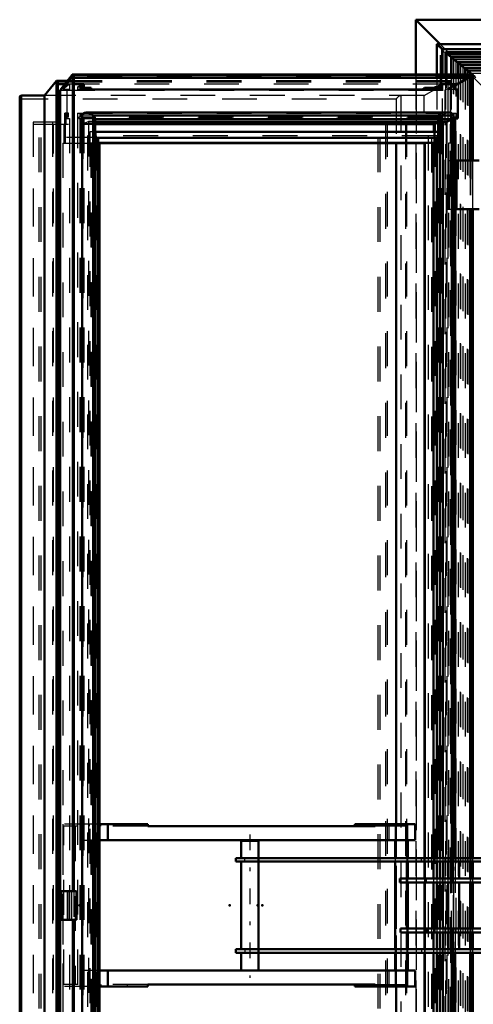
# Model space of a CAD drawing. Header units: millimetres. Extents: x 0 to 428, y 0 to 298.
# Tile 16 of 45: x 100 to 113, y 187 to 215. Entities that reach past the tile are written whole.
import ezdxf

# ---------------------------------------------------------------- set-up
doc = ezdxf.new("R2010")
doc.units = ezdxf.units.MM
doc.linetypes.add('Center', pattern=[1.5, 0.45, -0.5, 0.05, -0.5])
doc.linetypes.add('Dashed', pattern=[2, 1, -1])
for name, color, linetype, lineweight in [('am_0', 7, 'Continuous', 50), ('am_12', 3, 'Continuous', 25), ('am_3', 6, 'Dashed', 25), ('am_6', 2, 'Continuous', 35), ('am_7', 7, 'Center', 25), ('am_9', 7, 'Continuous', 50)]:
    doc.layers.add(name, color=color, linetype=linetype, lineweight=lineweight)

# ---------------------------------------------------------------- blocks, each defined once
blk = doc.blocks.new('52_FGS3001202402511U_0_in_FDFneo120240C2325N1N4N_300Op0__1203')
at = {"layer": 'am_0'}
for p, q in [((103.729, 192.066), (102.343, 192.066)), ((102.585, 191.606), (102.585, 192.066)), ((103.729, 192.006), (103.729, 192.066)), ((103.729, 192.006), (110.265, 192.006)), ((111.409, 192.066), (109.679, 192.066)), ((109.679, 192.006), (109.679, 192.066)), ((110.265, 192.066), (110.265, 192.006)), ((111.409, 191.606), (111.409, 192.066)), ((102.343, 191.606), (111.409, 191.606)), ((110.84, 191.606), (110.84, 191.096)), ((111.172, 191.606), (111.172, 191.096)), ((111.201, 191.096), (111.201, 191.606)), ((110.84, 190.996), (110.84, 188.476)), ((111.172, 190.996), (111.172, 190.511)), ((111.201, 190.511), (111.201, 190.996)), ((111.172, 190.396), (111.172, 189.076)), ((111.201, 189.076), (111.201, 190.396)), ((111.172, 188.961), (111.172, 188.476)), ((111.201, 188.476), (111.201, 188.961)), ((110.84, 188.376), (110.84, 187.866)), ((111.172, 188.376), (111.172, 187.866)), ((111.201, 187.866), (111.201, 188.376)), ((102.343, 187.866), (111.409, 187.866)), ((102.585, 187.866), (102.585, 187.406)), ((111.409, 187.406), (111.409, 187.866)), ((103.729, 187.406), (102.343, 187.406)), ((103.729, 187.466), (103.729, 187.406)), ((103.729, 187.466), (110.265, 187.466)), ((109.679, 187.406), (109.679, 187.466)), ((111.409, 187.406), (109.679, 187.406)), ((110.265, 187.466), (110.265, 187.406))]:
    blk.add_line(p, q, dxfattribs=at)
at = {"layer": 'am_3'}
for p, q in [((101.289, 192.066), (101.289, 187.406)), ((102.343, 192.066), (101.289, 192.066)), ((101.318, 187.466), (101.318, 192.006)), ((103.729, 192.006), (101.318, 192.006)), ((101.621, 187.406), (101.621, 192.066)), ((101.65, 192.006), (101.65, 187.466)), ((101.833, 192.006), (101.833, 191.606)), ((101.873, 192.006), (101.873, 192.066)), ((102.055, 192.006), (102.055, 192.066)), ((102.227, 192.006), (102.227, 192.066)), ((102.387, 192.006), (102.387, 192.066)), ((103.143, 192.006), (103.143, 192.066)), ((110.103, 192.066), (110.103, 192.006)), ((111.172, 192.006), (110.265, 192.006)), ((110.435, 192.006), (110.435, 192.066)), ((110.657, 192.006), (110.657, 191.606)), ((110.84, 192.006), (110.84, 191.606)), ((110.869, 187.406), (110.869, 192.066)), ((110.949, 192.006), (110.949, 192.066)), ((111.05, 192.006), (111.05, 192.066)), ((111.172, 192.006), (111.172, 191.606)), ((111.201, 191.606), (111.201, 192.066)), ((101.833, 191.606), (102.343, 191.606)), ((110.84, 191.096), (110.84, 190.996)), ((111.172, 191.096), (111.172, 190.996)), ((111.201, 190.996), (111.201, 191.096)), ((111.172, 190.511), (111.172, 190.396)), ((111.201, 190.396), (111.201, 190.511)), ((111.172, 189.076), (111.172, 188.961)), ((111.201, 188.961), (111.201, 189.076)), ((110.84, 188.476), (110.84, 188.376)), ((111.172, 188.476), (111.172, 188.376)), ((111.201, 188.376), (111.201, 188.476)), ((102.343, 187.866), (101.833, 187.866)), ((101.833, 187.866), (101.833, 187.466)), ((110.657, 187.866), (110.657, 187.466)), ((110.84, 187.866), (110.84, 187.466)), ((111.172, 187.866), (111.172, 187.466)), ((111.201, 187.406), (111.201, 187.866)), ((102.343, 187.406), (101.289, 187.406)), ((103.729, 187.466), (101.318, 187.466)), ((101.873, 187.466), (101.873, 187.406)), ((102.055, 187.466), (102.055, 187.406)), ((102.227, 187.466), (102.227, 187.406)), ((102.387, 187.466), (102.387, 187.406)), ((103.143, 187.466), (103.143, 187.406)), ((110.103, 187.406), (110.103, 187.466)), ((110.265, 187.466), (111.172, 187.466)), ((110.435, 187.406), (110.435, 187.466)), ((110.949, 187.406), (110.949, 187.466)), ((111.05, 187.406), (111.05, 187.466))]:
    blk.add_line(p, q, dxfattribs=at)
at = {"layer": 'am_6'}
for tag, p, flags in [('NB', (116.409, 192.066), 8), ('NN', (116.409, 191.566), 8), ('NT', (116.409, 191.066), 8), ('NBSYN', (116.409, 190.566), 8), ('LINA', (116.409, 190.066), 8), ('CATALOG', (116.409, 189.566), 8), ('IDNR', (116.409, 189.066), 8), ('PN', (116.409, 188.566), 8), ('LODLEVEL', (116.409, 188.066), 8), ('L', (116.409, 187.566), 8), ('W', (116.409, 187.066), 8), ('DP', (116.409, 186.566), 8), ('OP', (116.409, 186.066), 8), ('PPATH', (116.409, 185.566), 8), ('ExcludeFromBOM', (116.409, 184.566), 8), ('PSOL_0', (116.409, 184.066), 9), ('PSOL_1', (116.409, 183.566), 9), ('PSOL_2', (116.409, 183.066), 9)]:
    blk.add_attdef(tag, p, '', height=0.5, dxfattribs=dict(at, flags=flags))
blk = doc.blocks.new('53_Flat_Glass_Skylight_300120240_6_0_in_FDFneo120240C2325N1N4N_300Op0__1203')
at = {"layer": 'am_0'}
for p, q in [((101.846, 212.414), (101.846, 167.058)), ((112.391, 212.488), (101.966, 212.488)), ((102.216, 212.408), (102.165, 212.408)), ((102.167, 212.406), (102.165, 212.408)), ((102.167, 212.406), (102.167, 167.066)), ((102.217, 212.406), (102.216, 212.408)), ((112.464, 212.406), (102.217, 212.406)), ((102.219, 167.154), (102.219, 212.318)), ((112.464, 212.304), (102.219, 212.304)), ((102.219, 212.222), (112.262, 212.222)), ((112.177, 212.222), (111.976, 212.169)), ((112.209, 212.222), (112.209, 191.096)), ((112.464, 212.406), (112.461, 212.408)), ((112.513, 212.408), (112.461, 212.408)), ((112.464, 212.304), (112.464, 191.096)), ((112.513, 212.408), (112.513, 212.406)), ((112.515, 191.096), (112.515, 212.392)), ((111.976, 212.169), (102.219, 212.169)), ((111.976, 212.169), (111.976, 211.934)), ((112.209, 190.996), (112.209, 190.511)), ((112.209, 190.396), (112.209, 189.076)), ((112.209, 188.961), (112.209, 188.476)), ((112.209, 188.376), (112.209, 167.25)), ((112.464, 188.376), (112.464, 167.168)), ((112.515, 167.08), (112.515, 188.376))]:
    blk.add_line(p, q, dxfattribs=at)
for points in [[(101.846, 212.414), (101.853, 212.429), (101.862, 212.442), (101.872, 212.454), (101.884, 212.464), (101.898, 212.473), (101.913, 212.479), (101.929, 212.484), (101.946, 212.487), (101.965, 212.488), (101.966, 212.488)], [(101.966, 212.488), (101.985, 212.487), (102.006, 212.484), (102.026, 212.48), (102.048, 212.473), (102.07, 212.465), (102.091, 212.455), (102.113, 212.443), (102.135, 212.43), (102.156, 212.415), (102.165, 212.408)], [(102.219, 212.318), (102.218, 212.324), (102.218, 212.33), (102.216, 212.336), (102.214, 212.343), (102.211, 212.35), (102.208, 212.356), (102.205, 212.363), (102.201, 212.37), (102.196, 212.376), (102.191, 212.383), (102.186, 212.389), (102.18, 212.395), (102.174, 212.4), (102.168, 212.406), (102.167, 212.406)], [(112.464, 212.304), (112.443, 212.288), (112.421, 212.274), (112.4, 212.262), (112.378, 212.251), (112.356, 212.241), (112.335, 212.234), (112.313, 212.228), (112.293, 212.224), (112.273, 212.222), (112.262, 212.222)], [(112.513, 212.408), (112.506, 212.423), (112.499, 212.437), (112.489, 212.45), (112.477, 212.461), (112.465, 212.47), (112.45, 212.477), (112.434, 212.482), (112.417, 212.486), (112.399, 212.488), (112.391, 212.488)], [(112.515, 212.392), (112.515, 212.386), (112.514, 212.38), (112.512, 212.374), (112.51, 212.367), (112.508, 212.36), (112.505, 212.354), (112.501, 212.347), (112.497, 212.34), (112.493, 212.334), (112.488, 212.327), (112.482, 212.321), (112.477, 212.315), (112.471, 212.31), (112.464, 212.305), (112.464, 212.304)], [(112.513, 212.406), (112.514, 212.401), (112.515, 212.395), (112.515, 212.392)]]:
    blk.add_lwpolyline(points, dxfattribs=at)
at = {"layer": 'am_3'}
for p, q in [((101.787, 212.321), (101.787, 167.151)), ((112.155, 212.321), (101.837, 212.321)), ((112.2, 212.414), (101.846, 212.414)), ((101.861, 212.169), (102.033, 212.231)), ((101.892, 212.321), (101.892, 167.151)), ((102.033, 212.231), (102.033, 167.241)), ((112.209, 212.231), (102.033, 212.231)), ((102.095, 212.222), (102.219, 212.222)), ((102.217, 212.304), (102.217, 167.168)), ((102.219, 212.304), (102.217, 212.304)), ((112.05, 212.321), (112.05, 167.151)), ((112.155, 212.321), (112.155, 167.151)), ((112.209, 212.231), (112.177, 212.222)), ((112.2, 212.414), (112.2, 167.058)), ((112.209, 212.231), (112.209, 212.222)), ((112.513, 212.406), (112.513, 167.066)), ((101.861, 212.169), (101.861, 167.303)), ((102.219, 212.169), (101.861, 212.169)), ((111.976, 211.934), (111.976, 167.538)), ((112.209, 191.096), (112.209, 190.996)), ((112.464, 191.096), (112.464, 188.376)), ((112.515, 188.376), (112.515, 191.096)), ((112.209, 190.511), (112.209, 190.396)), ((112.209, 189.076), (112.209, 188.961)), ((112.209, 188.476), (112.209, 188.376))]:
    blk.add_line(p, q, dxfattribs=at)
for points in [[(102.033, 212.231), (102.054, 212.226), (102.075, 212.223), (102.094, 212.222), (102.095, 212.222)], [(102.095, 212.222), (102.113, 212.223), (102.131, 212.226), (102.147, 212.231), (102.162, 212.237), (102.176, 212.245), (102.188, 212.256), (102.198, 212.267), (102.207, 212.281), (102.214, 212.295), (102.217, 212.304)], [(102.217, 212.304), (102.218, 212.309), (102.219, 212.315), (102.219, 212.318)], [(112.391, 212.488), (112.372, 212.487), (112.351, 212.484), (112.33, 212.48), (112.309, 212.473), (112.287, 212.465), (112.266, 212.455), (112.244, 212.443), (112.222, 212.43), (112.201, 212.415), (112.2, 212.414)], [(112.262, 212.222), (112.244, 212.223), (112.226, 212.226), (112.21, 212.231), (112.209, 212.231)]]:
    blk.add_lwpolyline(points, dxfattribs=at)
at = {"layer": 'am_6'}
for tag, p, flags in [('NB', (117.515, 212.488), 8), ('NN', (117.515, 211.988), 8), ('NT', (117.515, 211.488), 8), ('NBSYN', (117.515, 210.988), 8), ('LINA', (117.515, 210.488), 8), ('CATALOG', (117.515, 209.988), 8), ('IDNR', (117.515, 209.488), 8), ('PN', (117.515, 208.988), 8), ('LODLEVEL', (117.515, 208.488), 8), ('L', (117.515, 207.988), 8), ('W', (117.515, 207.488), 8), ('PPATH', (117.515, 206.988), 8), ('ExcludeFromBOM', (117.515, 205.988), 8), ('PSOL_0', (117.515, 205.488), 9), ('PSOL_1', (117.515, 204.988), 9), ('PSOL_2', (117.515, 204.488), 9)]:
    blk.add_attdef(tag, p, '', height=0.5, dxfattribs=dict(at, flags=flags))
blk = doc.blocks.new('54_Flat_Glass_Skylight_300120240_12_0_in_FDFneo120240C2325N1N4N_300Op0__1203')
at = {"layer": 'am_0'}
for p, q in [((112.116, 211.934), (102.219, 211.934)), ((102.227, 211.934), (102.227, 167.538)), ((102.307, 211.77), (102.307, 167.702)), ((112.036, 211.77), (102.307, 211.77)), ((112.036, 211.77), (112.036, 191.096)), ((112.116, 211.934), (112.116, 191.096)), ((112.036, 190.996), (112.036, 190.511)), ((112.116, 190.996), (112.116, 190.511)), ((112.036, 190.396), (112.036, 189.076)), ((112.116, 190.396), (112.116, 189.076)), ((112.036, 188.961), (112.036, 188.476)), ((112.116, 188.961), (112.116, 188.476)), ((112.036, 188.376), (112.036, 167.702)), ((112.116, 188.376), (112.116, 167.538))]:
    blk.add_line(p, q, dxfattribs=at)
at = {"layer": 'am_3'}
for p, q in [((102.219, 211.934), (102.069, 211.934)), ((102.069, 211.934), (102.069, 167.538)), ((102.148, 211.77), (102.307, 211.77)), ((102.148, 211.77), (102.148, 167.702)), ((111.877, 211.77), (111.877, 167.702)), ((111.957, 211.934), (111.957, 167.538)), ((112.036, 191.096), (112.036, 190.996)), ((112.116, 191.096), (112.116, 190.996)), ((112.036, 190.511), (112.036, 190.396)), ((112.116, 190.511), (112.116, 190.396)), ((112.036, 189.076), (112.036, 188.961)), ((112.116, 189.076), (112.116, 188.961)), ((112.036, 188.476), (112.036, 188.376)), ((112.116, 188.476), (112.116, 188.376))]:
    blk.add_line(p, q, dxfattribs=at)
at = {"layer": 'am_6'}
for tag, p, flags in [('NB', (117.116, 211.934), 8), ('NN', (117.116, 211.434), 8), ('NT', (117.116, 210.934), 8), ('NBSYN', (117.116, 210.434), 8), ('LINA', (117.116, 209.934), 8), ('CATALOG', (117.116, 209.434), 8), ('IDNR', (117.116, 208.934), 8), ('PN', (117.116, 208.434), 8), ('LODLEVEL', (117.116, 207.934), 8), ('L', (117.116, 207.434), 8), ('W', (117.116, 206.934), 8), ('PPATH', (117.116, 206.434), 8), ('ExcludeFromBOM', (117.116, 205.434), 8), ('PSOL_0', (117.116, 204.934), 9), ('PSOL_1', (117.116, 204.434), 9), ('PSOL_2', (117.116, 203.934), 9)]:
    blk.add_attdef(tag, p, '', height=0.5, dxfattribs=dict(at, flags=flags))
blk = doc.blocks.new('55_Flat_Glass_Skylight_300120240_5_0_in_FDFneo120240C2325N1N4N_300Op0__1203')
at = {"layer": 'am_0'}
for p, q in [((102.343, 211.626), (102.343, 167.846)), ((111.932, 211.626), (102.343, 211.626)), ((111.687, 211.626), (111.687, 191.096)), ((111.932, 211.626), (111.932, 191.096)), ((111.687, 190.996), (111.687, 190.511)), ((111.932, 190.996), (111.932, 190.511)), ((111.687, 190.396), (111.687, 189.076)), ((111.932, 190.396), (111.932, 189.076)), ((111.687, 188.961), (111.687, 188.476)), ((111.932, 188.961), (111.932, 188.476)), ((111.687, 188.376), (111.687, 167.846)), ((111.932, 188.376), (111.932, 167.846))]:
    blk.add_line(p, q, dxfattribs=at)
at = {"layer": 'am_3'}
for p, q in [((102, 211.826), (102, 167.646)), ((112.029, 211.826), (102, 211.826)), ((102.246, 211.826), (102.246, 167.646)), ((111.784, 211.826), (111.784, 167.646)), ((112.029, 211.826), (112.029, 167.646)), ((102.097, 211.626), (102.343, 211.626)), ((102.097, 211.626), (102.097, 167.846)), ((111.687, 191.096), (111.687, 190.996)), ((111.932, 191.096), (111.932, 190.996)), ((111.687, 190.511), (111.687, 190.396)), ((111.932, 190.511), (111.932, 190.396)), ((111.687, 189.076), (111.687, 188.961)), ((111.932, 189.076), (111.932, 188.961)), ((111.687, 188.476), (111.687, 188.376)), ((111.932, 188.476), (111.932, 188.376))]:
    blk.add_line(p, q, dxfattribs=at)
at = {"layer": 'am_6'}
for tag, p, flags in [('NB', (117.029, 211.826), 8), ('NN', (117.029, 211.326), 8), ('NT', (117.029, 210.826), 8), ('NBSYN', (117.029, 210.326), 8), ('LINA', (117.029, 209.826), 8), ('CATALOG', (117.029, 209.326), 8), ('IDNR', (117.029, 208.826), 8), ('PN', (117.029, 208.326), 8), ('LODLEVEL', (117.029, 207.826), 8), ('L', (117.029, 207.326), 8), ('W', (117.029, 206.826), 8), ('PPATH', (117.029, 206.326), 8), ('ExcludeFromBOM', (117.029, 205.326), 8), ('PSOL_0', (117.029, 204.826), 9), ('PSOL_1', (117.029, 204.326), 9), ('PSOL_2', (117.029, 203.826), 9)]:
    blk.add_attdef(tag, p, '', height=0.5, dxfattribs=dict(at, flags=flags))
blk = doc.blocks.new('56_FGS3001202402O4U_0_in_FDFneo120240C2325N1N4N_300Op0__1203')
at = {"layer": 'am_3'}
for p, q in [((100.454, 167.316), (100.454, 212.156)), ((100.454, 212.156), (111.13, 212.156)), ((101.027, 167.316), (101.027, 212.156)), ((110.557, 212.156), (110.557, 167.316)), ((111.13, 212.156), (111.13, 167.316))]:
    blk.add_line(p, q, dxfattribs=at)
at = {"layer": 'am_6'}
for tag, p, flags in [('NB', (116.13, 212.156), 8), ('NN', (116.13, 211.656), 8), ('NT', (116.13, 211.156), 8), ('NBSYN', (116.13, 210.656), 8), ('LINA', (116.13, 210.156), 8), ('CATALOG', (116.13, 209.656), 8), ('IDNR', (116.13, 209.156), 8), ('PN', (116.13, 208.656), 8), ('LODLEVEL', (116.13, 208.156), 8), ('L', (116.13, 207.656), 8), ('W', (116.13, 207.156), 8), ('TG', (116.13, 206.656), 8), ('TG1', (116.13, 206.156), 8), ('OC', (116.13, 205.656), 8), ('PPATH', (116.13, 205.156), 8), ('ExcludeFromBOM', (116.13, 204.156), 8), ('PSOL_0', (116.13, 203.656), 9), ('PSOL_1', (116.13, 203.156), 9), ('PSOL_2', (116.13, 202.656), 9), ('PSOL_3', (116.13, 202.156), 9)]:
    blk.add_attdef(tag, p, '', height=0.5, dxfattribs=dict(at, flags=flags))
blk = doc.blocks.new('57_FGS30012024025O3U_0_in_FDFneo120240C2325N1N4N_300Op0__1203')
at = {"layer": 'am_0'}
for p, q in [((101.11, 213.397), (100.768, 212.976)), ((101.11, 213.397), (101.11, 166.075)), ((101.423, 213.398), (101.114, 213.398)), ((101.147, 166.107), (101.147, 213.365)), ((101.563, 213.577), (101.215, 213.131)), ((113.058, 213.581), (101.573, 213.581)), ((101.61, 190.146), (101.61, 213.544)), ((112.997, 213.49), (101.61, 213.49)), ((112.953, 213.49), (112.56, 213.265)), ((112.994, 213.49), (112.994, 211.116)), ((113.056, 213.541), (112.997, 213.49)), ((112.997, 213.49), (112.997, 211.116)), ((113.071, 211.116), (113.071, 213.568)), ((101.349, 213.303), (101.147, 213.303)), ((101.215, 190.146), (101.215, 213.131)), ((101.892, 213.307), (101.61, 213.307)), ((101.892, 213.307), (101.892, 213.156)), ((102.102, 213.204), (101.892, 213.204)), ((112.155, 213.156), (101.892, 213.156)), ((102.102, 213.204), (102.102, 213.156)), ((111.682, 213.204), (111.622, 213.156)), ((111.682, 213.204), (111.682, 213.156)), ((111.946, 213.204), (111.682, 213.204)), ((111.972, 213.224), (111.946, 213.204)), ((111.946, 213.204), (111.946, 213.156)), ((111.972, 213.224), (111.972, 213.156)), ((112.085, 213.224), (111.972, 213.224)), ((112.155, 213.307), (112.085, 213.252)), ((112.085, 213.252), (112.085, 213.156)), ((112.155, 213.307), (112.155, 213.156)), ((112.56, 213.307), (112.155, 213.307)), ((112.56, 213.307), (112.56, 213.156)), ((112.633, 213.156), (112.56, 213.156)), ((112.633, 213.156), (112.633, 212.321)), ((100.053, 212.925), (100.053, 166.548)), ((100.768, 212.976), (100.105, 212.976)), ((100.768, 212.976), (100.768, 166.496)), ((112.56, 212.321), (112.56, 211.116)), ((112.633, 212.321), (112.56, 212.321)), ((111.972, 212.16), (102.219, 212.16)), ((111.946, 212.16), (111.946, 211.934)), ((111.972, 212.16), (111.972, 211.934)), ((111.682, 211.616), (102.343, 211.616)), ((110.869, 211.616), (110.869, 192.066)), ((111.682, 211.616), (111.682, 191.096)), ((112.515, 211.116), (113.25, 211.116)), ((112.593, 209.716), (112.593, 211.116)), ((112.515, 209.716), (113.25, 209.716)), ((112.56, 209.716), (112.56, 191.096)), ((112.994, 209.716), (112.994, 191.096)), ((112.997, 209.716), (112.997, 191.096)), ((113.071, 191.096), (113.071, 209.716)), ((111.682, 190.996), (111.682, 190.511)), ((112.994, 190.996), (112.994, 190.511)), ((112.997, 190.996), (112.997, 190.511)), ((113.071, 190.511), (113.071, 190.996)), ((111.682, 190.396), (111.682, 189.076)), ((112.994, 190.396), (112.994, 189.076)), ((112.997, 190.396), (112.997, 189.076)), ((113.071, 189.076), (113.071, 190.396)), ((101.209, 190.146), (101.209, 189.326)), ((101.209, 190.146), (101.683, 190.146)), ((101.683, 190.146), (101.683, 189.326)), ((101.209, 189.326), (101.683, 189.326)), ((101.215, 166.341), (101.215, 189.326)), ((101.61, 165.928), (101.61, 189.326)), ((111.682, 188.961), (111.682, 188.476)), ((112.994, 188.961), (112.994, 188.476)), ((112.997, 188.961), (112.997, 188.476)), ((113.071, 188.476), (113.071, 188.961)), ((111.682, 188.376), (111.682, 167.856)), ((112.56, 188.376), (112.56, 169.756)), ((112.994, 188.376), (112.994, 169.756)), ((112.997, 188.376), (112.997, 169.756)), ((113.071, 169.756), (113.071, 188.376)), ((110.869, 187.406), (110.869, 167.856))]:
    blk.add_line(p, q, dxfattribs=at)
for points in [[(101.146, 213.362), (101.147, 213.363), (101.147, 213.365), (101.147, 213.366), (101.147, 213.368), (101.146, 213.37), (101.146, 213.372), (101.145, 213.374), (101.144, 213.376), (101.143, 213.378), (101.142, 213.38), (101.141, 213.381), (101.139, 213.383), (101.138, 213.385), (101.136, 213.387), (101.135, 213.388), (101.133, 213.39), (101.131, 213.391), (101.129, 213.393), (101.127, 213.394), (101.125, 213.395), (101.123, 213.396), (101.121, 213.396), (101.12, 213.397), (101.118, 213.397), (101.116, 213.398), (101.114, 213.398), (101.113, 213.398), (101.111, 213.397), (101.11, 213.397)], [(101.573, 213.581), (101.571, 213.581), (101.569, 213.581), (101.568, 213.58), (101.566, 213.58), (101.565, 213.579), (101.564, 213.578), (101.563, 213.577)], [(101.61, 213.541), (101.61, 213.543), (101.61, 213.545), (101.61, 213.547), (101.61, 213.549), (101.609, 213.551), (101.608, 213.553), (101.607, 213.555), (101.606, 213.557), (101.605, 213.559), (101.604, 213.561), (101.602, 213.564), (101.601, 213.566), (101.599, 213.568), (101.597, 213.57), (101.595, 213.571), (101.593, 213.573), (101.591, 213.575), (101.589, 213.576), (101.587, 213.577), (101.584, 213.578), (101.582, 213.579), (101.58, 213.58), (101.578, 213.58), (101.576, 213.581), (101.574, 213.581), (101.573, 213.581)], [(113.071, 213.568), (113.071, 213.566), (113.071, 213.564), (113.07, 213.562), (113.069, 213.56), (113.069, 213.558), (113.068, 213.556), (113.066, 213.553), (113.065, 213.551), (113.064, 213.549), (113.062, 213.547), (113.06, 213.545), (113.058, 213.543), (113.057, 213.541), (113.056, 213.541)], [(113.058, 213.581), (113.06, 213.581), (113.062, 213.581), (113.063, 213.58), (113.065, 213.58), (113.066, 213.579), (113.067, 213.578), (113.068, 213.577), (113.069, 213.575), (113.07, 213.574), (113.07, 213.572), (113.071, 213.57), (113.071, 213.569), (113.071, 213.568)], [(100.053, 212.925), (100.054, 212.932), (100.055, 212.939), (100.057, 212.945), (100.059, 212.952), (100.063, 212.957), (100.067, 212.962), (100.071, 212.966), (100.077, 212.969), (100.082, 212.972), (100.089, 212.974), (100.096, 212.975), (100.103, 212.976), (100.105, 212.976)]]:
    blk.add_lwpolyline(points, dxfattribs=at)
at = {"layer": 'am_12'}
for p, q in [((101.394, 213.362), (101.147, 213.362)), ((101.563, 213.577), (101.563, 190.146)), ((113.056, 213.541), (101.61, 213.541)), ((113.056, 213.541), (113.056, 211.116)), ((100.105, 212.976), (100.105, 166.496)), ((113.056, 209.716), (113.056, 191.096)), ((113.056, 190.996), (113.056, 190.511)), ((113.056, 190.396), (113.056, 189.076)), ((101.415, 190.146), (101.415, 189.326)), ((101.469, 190.146), (101.469, 189.326)), ((101.563, 189.326), (101.563, 165.895)), ((113.056, 188.961), (113.056, 188.476)), ((113.056, 188.376), (113.056, 169.756))]:
    blk.add_line(p, q, dxfattribs=at)
at = {"layer": 'am_3'}
for p, q in [((112.417, 213.397), (101.11, 213.397)), ((101.131, 213.303), (101.146, 213.362)), ((101.147, 213.362), (101.146, 213.362)), ((101.146, 213.362), (101.146, 166.11)), ((101.295, 213.156), (101.575, 213.513)), ((112.419, 213.362), (101.394, 213.362)), ((112.422, 213.398), (101.423, 213.398)), ((113.043, 213.577), (101.563, 213.577)), ((112.994, 213.513), (101.575, 213.513)), ((101.575, 213.513), (101.575, 190.146)), ((101.575, 213.513), (101.6, 213.49)), ((101.6, 213.49), (101.61, 213.541)), ((101.6, 213.49), (101.6, 190.146)), ((101.61, 213.49), (101.6, 213.49)), ((101.61, 213.541), (101.61, 213.541)), ((101.61, 213.541), (101.61, 190.146)), ((111.667, 212.976), (112.417, 213.397)), ((112.264, 213.131), (113.043, 213.577)), ((112.419, 213.362), (112.347, 213.303)), ((112.417, 213.397), (112.417, 166.075)), ((112.419, 213.362), (112.419, 166.11)), ((112.433, 166.086), (112.433, 213.386)), ((112.994, 213.513), (112.953, 213.49)), ((112.997, 213.49), (112.994, 213.513)), ((112.994, 213.513), (112.994, 213.49)), ((113.043, 213.577), (113.043, 165.895)), ((101.131, 213.303), (101.131, 166.169)), ((101.147, 213.303), (101.131, 213.303)), ((101.215, 213.131), (112.264, 213.131)), ((101.487, 213.307), (101.295, 213.156)), ((101.487, 213.156), (101.295, 213.156)), ((112.347, 213.303), (101.349, 213.303)), ((101.413, 212.321), (101.413, 213.156)), ((101.487, 213.307), (101.487, 213.156)), ((101.61, 213.307), (101.487, 213.307)), ((101.714, 213.224), (101.784, 213.28)), ((101.714, 213.224), (101.714, 213.156)), ((101.865, 213.224), (101.714, 213.224)), ((101.892, 213.156), (101.714, 213.156)), ((101.784, 213.28), (101.784, 213.156)), ((101.784, 213.28), (101.837, 213.28)), ((101.837, 213.28), (101.802, 213.252)), ((101.802, 213.252), (101.802, 213.156)), ((101.802, 213.252), (101.822, 213.252)), ((101.822, 213.252), (101.892, 213.307)), ((101.822, 213.252), (101.822, 213.156)), ((101.837, 213.28), (101.837, 213.156)), ((101.838, 213.204), (101.865, 213.224)), ((101.838, 213.204), (101.838, 213.156)), ((101.892, 213.204), (101.838, 213.204)), ((101.865, 213.224), (101.865, 213.156)), ((102.042, 213.156), (102.102, 213.204)), ((112.085, 213.252), (112.104, 213.252)), ((112.123, 213.224), (112.085, 213.224)), ((112.104, 213.252), (112.139, 213.28)), ((112.104, 213.252), (112.104, 213.156)), ((112.193, 213.28), (112.123, 213.224)), ((112.123, 213.224), (112.123, 213.156)), ((112.139, 213.28), (112.139, 213.156)), ((112.139, 213.28), (112.193, 213.28)), ((112.193, 213.156), (112.155, 213.156)), ((112.193, 213.28), (112.193, 213.156)), ((112.264, 213.131), (112.264, 166.341)), ((112.347, 213.303), (112.347, 166.169)), ((112.368, 213.156), (112.56, 213.307)), ((112.56, 213.265), (112.368, 213.156)), ((112.56, 213.156), (112.368, 213.156)), ((110.867, 212.876), (100.066, 212.876)), ((100.066, 212.876), (100.066, 166.596)), ((111.667, 212.976), (100.768, 212.976)), ((110.867, 212.876), (110.867, 166.596)), ((111.003, 212.976), (111.003, 166.496)), ((111.667, 166.496), (111.667, 212.976)), ((101.349, 212.16), (101.349, 212.471)), ((101.452, 212.471), (101.349, 212.471)), ((101.37, 212.361), (101.37, 212.321)), ((101.452, 212.361), (101.37, 212.361)), ((101.37, 212.321), (101.487, 212.321)), ((101.382, 212.471), (101.382, 212.16)), ((101.392, 212.471), (101.392, 212.361)), ((101.417, 212.321), (101.417, 212.361)), ((101.452, 212.361), (101.452, 212.471)), ((101.487, 212.321), (101.487, 167.151)), ((101.714, 212.471), (101.714, 167.001)), ((101.714, 212.471), (112.193, 212.471)), ((101.749, 212.361), (101.749, 212.321)), ((112.193, 212.361), (101.749, 212.361)), ((101.749, 212.321), (112.193, 212.321)), ((101.784, 212.471), (101.784, 212.361)), ((101.784, 212.321), (101.784, 167.151)), ((101.802, 212.471), (101.802, 212.361)), ((101.802, 212.321), (101.802, 167.151)), ((101.822, 212.471), (101.822, 212.361)), ((101.822, 212.321), (101.822, 167.151)), ((101.837, 212.471), (101.837, 212.361)), ((101.837, 212.321), (101.837, 167.151)), ((101.857, 212.471), (101.857, 212.361)), ((101.892, 212.321), (101.892, 167.151)), ((112.085, 212.471), (112.085, 212.361)), ((112.085, 212.321), (112.085, 167.151)), ((112.104, 212.471), (112.104, 212.361)), ((112.104, 212.321), (112.104, 167.151)), ((112.12, 212.361), (112.12, 212.471)), ((112.123, 212.471), (112.123, 167.001)), ((112.139, 212.471), (112.139, 212.361)), ((112.139, 212.321), (112.139, 167.151)), ((112.155, 212.321), (112.155, 167.151)), ((112.158, 212.321), (112.158, 212.361)), ((112.193, 212.471), (112.193, 212.361)), ((112.193, 212.321), (112.193, 167.151)), ((112.455, 212.16), (112.455, 212.471)), ((112.455, 212.471), (112.585, 212.471)), ((112.488, 212.471), (112.488, 212.16)), ((112.49, 212.361), (112.49, 212.321)), ((112.585, 212.361), (112.49, 212.361)), ((112.49, 212.321), (112.56, 212.321)), ((112.525, 212.471), (112.525, 212.361)), ((112.536, 212.321), (112.536, 212.361)), ((112.585, 212.361), (112.585, 212.471)), ((100.444, 212.216), (100.444, 167.256)), ((111.16, 212.216), (100.444, 212.216)), ((100.998, 212.216), (100.998, 167.256)), ((101.333, 211.616), (101.333, 212.16)), ((101.382, 212.16), (101.333, 212.16)), ((101.356, 212.16), (101.356, 211.616)), ((101.838, 212.16), (101.838, 167.312)), ((101.838, 212.16), (102.219, 212.16)), ((101.865, 212.16), (101.865, 167.312)), ((110.606, 212.216), (110.606, 167.256)), ((111.16, 212.216), (111.16, 167.256)), ((112.429, 211.616), (112.429, 212.16)), ((112.488, 212.16), (112.429, 212.16)), ((112.452, 212.16), (112.452, 211.616)), ((100.599, 211.776), (100.599, 167.696)), ((110.393, 211.776), (100.599, 211.776)), ((100.658, 211.776), (100.658, 167.696)), ((110.334, 211.776), (110.334, 167.696)), ((110.393, 211.776), (110.393, 167.696)), ((111.946, 211.934), (111.946, 167.538)), ((111.972, 211.934), (111.972, 167.538)), ((101.289, 211.616), (102.343, 211.616)), ((101.289, 211.616), (101.289, 167.856)), ((101.295, 211.616), (101.295, 167.856)), ((102.102, 211.616), (102.102, 167.856)), ((112.452, 211.616), (112.368, 211.616)), ((112.368, 211.616), (112.368, 167.856)), ((112.341, 211.116), (112.515, 211.116)), ((112.341, 209.716), (112.341, 211.116)), ((112.353, 209.716), (112.353, 211.116)), ((112.38, 209.716), (112.38, 211.116)), ((112.392, 209.716), (112.392, 211.116)), ((112.56, 211.116), (112.56, 209.716)), ((112.568, 209.716), (112.568, 211.116)), ((112.994, 211.116), (112.994, 209.716)), ((112.997, 211.116), (112.997, 209.716)), ((113.056, 211.116), (113.056, 209.716)), ((113.071, 209.716), (113.071, 211.116)), ((112.341, 209.716), (112.515, 209.716)), ((110.869, 192.066), (110.869, 187.406)), ((111.682, 191.096), (111.682, 190.996)), ((112.56, 191.096), (112.56, 188.376)), ((112.994, 191.096), (112.994, 190.996)), ((112.997, 191.096), (112.997, 190.996)), ((113.056, 191.096), (113.056, 190.996)), ((113.071, 190.996), (113.071, 191.096)), ((111.682, 190.511), (111.682, 190.396)), ((112.994, 190.511), (112.994, 190.396)), ((112.997, 190.511), (112.997, 190.396)), ((113.056, 190.511), (113.056, 190.396)), ((113.071, 190.396), (113.071, 190.511)), ((101.215, 189.326), (101.215, 190.146)), ((101.256, 190.146), (101.256, 189.326)), ((101.464, 190.146), (101.464, 189.326)), ((101.552, 189.326), (101.552, 190.146)), ((101.575, 189.326), (101.575, 165.959)), ((101.6, 189.326), (101.6, 165.982)), ((101.61, 189.326), (101.61, 165.931)), ((111.682, 189.076), (111.682, 188.961)), ((112.994, 189.076), (112.994, 188.961)), ((112.997, 189.076), (112.997, 188.961)), ((113.056, 189.076), (113.056, 188.961)), ((113.071, 188.961), (113.071, 189.076)), ((111.682, 188.476), (111.682, 188.376)), ((112.994, 188.476), (112.994, 188.376)), ((112.997, 188.476), (112.997, 188.376)), ((113.056, 188.476), (113.056, 188.376)), ((113.071, 188.376), (113.071, 188.476))]:
    blk.add_line(p, q, dxfattribs=at)
for points in [[(112.417, 213.397), (112.419, 213.398), (112.421, 213.398), (112.422, 213.398), (112.424, 213.398), (112.425, 213.397), (112.427, 213.397), (112.428, 213.396), (112.429, 213.395), (112.43, 213.394), (112.431, 213.393), (112.432, 213.392), (112.432, 213.391), (112.433, 213.389), (112.433, 213.388), (112.433, 213.386)], [(112.433, 213.386), (112.433, 213.385), (112.433, 213.383), (112.432, 213.381), (112.432, 213.379), (112.431, 213.377), (112.43, 213.375), (112.429, 213.373), (112.428, 213.372), (112.426, 213.37), (112.425, 213.368), (112.424, 213.366), (112.422, 213.364), (112.42, 213.363), (112.419, 213.362)], [(113.043, 213.577), (113.046, 213.578), (113.048, 213.579), (113.05, 213.58), (113.052, 213.58), (113.054, 213.581), (113.056, 213.581), (113.058, 213.581)], [(100.066, 212.876), (100.062, 212.885), (100.059, 212.893), (100.056, 212.902), (100.054, 212.91), (100.053, 212.918), (100.053, 212.925)], [(111.003, 212.976), (110.995, 212.976), (110.987, 212.975), (110.979, 212.973), (110.97, 212.97), (110.962, 212.967), (110.953, 212.963), (110.944, 212.958), (110.936, 212.953), (110.927, 212.947), (110.919, 212.94), (110.911, 212.933), (110.903, 212.926), (110.896, 212.918), (110.889, 212.91), (110.883, 212.902), (110.877, 212.893), (110.872, 212.885), (110.867, 212.876)]]:
    blk.add_lwpolyline(points, dxfattribs=at)
at = {"layer": 'am_6'}
for tag, p, flags in [('NB', (118.25, 213.581), 8), ('NN', (118.25, 213.081), 8), ('NT', (118.25, 212.581), 8), ('NBSYN', (118.25, 212.081), 8), ('LINA', (118.25, 211.581), 8), ('CATALOG', (118.25, 211.081), 8), ('IDNR', (118.25, 210.581), 8), ('PN', (118.25, 210.081), 8), ('LODLEVEL', (118.25, 209.581), 8), ('L', (118.25, 209.081), 8), ('W', (118.25, 208.581), 8), ('DP', (118.25, 208.081), 8), ('OP', (118.25, 207.581), 8), ('OC', (118.25, 207.081), 8), ('ExcludeFromBOM', (118.25, 206.081), 8), ('PSOL_0', (118.25, 205.581), 9), ('PSOL_1', (118.25, 205.081), 9), ('PSOL_2', (118.25, 204.581), 9)]:
    blk.add_attdef(tag, p, '', height=0.5, dxfattribs=dict(at, flags=flags))
blk = doc.blocks.new('58_Flat_Glass_Skylight_3001202402_2_0_in_FDFneo120240C2325N1N4N_300Op0__1203')
at = {"layer": 'am_0'}
for p, q in [((112.035, 214.45), (112.035, 213.581)), ((137.326, 214.451), (112.036, 214.451)), ((112.192, 214.31), (137.202, 214.31)), ((112.192, 213.581), (112.192, 214.31)), ((112.282, 214.22), (137.112, 214.22)), ((112.282, 214.22), (112.282, 213.581)), ((112.441, 214.078), (112.282, 214.22)), ((112.441, 214.094), (137.021, 214.094)), ((112.644, 213.915), (112.441, 214.094)), ((112.441, 214.094), (112.441, 213.581)), ((112.644, 213.93), (136.898, 213.93)), ((112.846, 213.751), (112.644, 213.93)), ((112.644, 213.93), (112.644, 213.581)), ((112.846, 213.767), (136.775, 213.767)), ((113.056, 213.581), (112.846, 213.767)), ((112.846, 213.767), (112.846, 213.581)), ((113.122, 213.522), (113.071, 213.568))]:
    blk.add_line(p, q, dxfattribs=at)
for points in [[(112.035, 214.45), (112.035, 214.451), (112.036, 214.451)], [(112.036, 214.451), (112.038, 214.45), (112.041, 214.449), (112.045, 214.446), (112.05, 214.442), (112.057, 214.437), (112.064, 214.431), (112.072, 214.423), (112.081, 214.415), (112.091, 214.406), (112.102, 214.397), (112.113, 214.386), (112.125, 214.375), (112.137, 214.363), (112.15, 214.351), (112.163, 214.338), (112.176, 214.325), (112.19, 214.312), (112.192, 214.31)]]:
    blk.add_lwpolyline(points, dxfattribs=at)
at = {"layer": 'am_3'}
for p, q in [((112.139, 214.332), (137.192, 214.332)), ((112.139, 165.14), (112.139, 214.332)), ((112.171, 214.299), (137.16, 214.299)), ((112.171, 214.299), (112.171, 165.173)), ((112.3, 214.196), (137.085, 214.196)), ((112.3, 214.196), (112.3, 165.276)), ((112.3, 214.196), (112.576, 213.953)), ((112.332, 214.153), (137.031, 214.153)), ((112.333, 165.318), (112.333, 214.154)), ((112.441, 214.094), (112.514, 214.014)), ((112.514, 214.014), (112.441, 214.078)), ((112.504, 214.032), (136.961, 214.032)), ((112.504, 214.032), (112.504, 165.44)), ((112.576, 213.953), (112.504, 214.032)), ((112.504, 214.032), (112.778, 213.789)), ((112.514, 214.014), (136.936, 214.014)), ((112.514, 214.014), (112.514, 165.458)), ((112.576, 213.953), (136.875, 213.953)), ((112.576, 213.953), (112.576, 165.52)), ((112.644, 213.93), (112.716, 213.851)), ((112.716, 213.851), (112.644, 213.915)), ((112.706, 213.868), (136.838, 213.868)), ((112.706, 213.868), (112.706, 165.604)), ((112.778, 213.789), (112.706, 213.868)), ((112.706, 213.868), (112.981, 213.625)), ((112.716, 213.851), (136.813, 213.851)), ((112.716, 213.851), (112.716, 165.621)), ((112.778, 213.789), (136.752, 213.789)), ((112.778, 213.789), (112.778, 165.683)), ((112.846, 213.767), (112.918, 213.687)), ((112.918, 213.687), (112.846, 213.751)), ((112.908, 213.705), (136.715, 213.705)), ((112.908, 213.705), (112.908, 165.767)), ((112.981, 213.625), (112.908, 213.705)), ((112.908, 213.705), (113.148, 213.493)), ((112.918, 213.687), (136.69, 213.687)), ((112.918, 213.687), (112.918, 165.785)), ((112.035, 213.581), (112.035, 165.891)), ((112.192, 165.891), (112.192, 213.581)), ((112.282, 213.581), (112.282, 165.891)), ((112.441, 213.581), (112.441, 165.891)), ((112.644, 213.581), (112.644, 165.891)), ((112.846, 213.581), (112.846, 165.891)), ((112.981, 213.625), (136.629, 213.625)), ((112.981, 213.625), (112.981, 165.847)), ((113.071, 213.568), (113.056, 213.581))]:
    blk.add_line(p, q, dxfattribs=at)
for points in [[(112.139, 214.332), (112.126, 214.345), (112.114, 214.357), (112.103, 214.369), (112.092, 214.381), (112.082, 214.391), (112.073, 214.402), (112.065, 214.411), (112.057, 214.42), (112.051, 214.427), (112.045, 214.434), (112.041, 214.439), (112.038, 214.444), (112.036, 214.447), (112.035, 214.45), (112.035, 214.45)], [(112.171, 214.299), (112.185, 214.286), (112.198, 214.273), (112.211, 214.26), (112.224, 214.247), (112.236, 214.235), (112.249, 214.224), (112.26, 214.213), (112.271, 214.203), (112.282, 214.193), (112.291, 214.185), (112.3, 214.177), (112.308, 214.171), (112.314, 214.165), (112.32, 214.16), (112.325, 214.157), (112.329, 214.155), (112.331, 214.153), (112.332, 214.153)], [(112.333, 214.154), (112.332, 214.156), (112.331, 214.159), (112.328, 214.163), (112.324, 214.169), (112.319, 214.175), (112.313, 214.182), (112.306, 214.191), (112.3, 214.196)], [(112.332, 214.153), (112.333, 214.154), (112.333, 214.154)]]:
    blk.add_lwpolyline(points, dxfattribs=at)
at = {"layer": 'am_6'}
for tag, p, flags in [('NB', (142.327, 214.451), 8), ('NN', (142.327, 213.951), 8), ('NT', (142.327, 213.451), 8), ('NBSYN', (142.327, 212.951), 8), ('LINA', (142.327, 212.451), 8), ('CATALOG', (142.327, 211.951), 8), ('IDNR', (142.327, 211.451), 8), ('PN', (142.327, 210.951), 8), ('LODLEVEL', (142.327, 210.451), 8), ('L', (142.327, 209.951), 8), ('W', (142.327, 209.451), 8), ('DP', (142.327, 208.951), 8), ('ExcludeFromBOM', (142.327, 207.951), 8), ('PSOL_0', (142.327, 207.451), 9), ('PSOL_1', (142.327, 206.951), 9)]:
    blk.add_attdef(tag, p, '', height=0.5, dxfattribs=dict(at, flags=flags))
blk = doc.blocks.new('60_FGS30012024025O310U_0_in_FDFneo120240C2325N1N4N_300Op0__1203')
at = {"layer": 'am_0'}
for p, q in [((106.911, 191.586), (106.411, 191.586)), ((106.411, 191.586), (106.411, 191.096)), ((106.911, 191.096), (106.911, 191.586)), ((106.261, 191.096), (106.261, 190.996)), ((106.261, 191.096), (121.168, 191.096)), ((106.914, 190.996), (106.914, 191.096)), ((106.261, 190.996), (121.167, 190.996)), ((106.411, 190.996), (106.411, 188.476)), ((106.911, 188.476), (106.911, 190.996)), ((112.356, 190.996), (112.356, 190.511)), ((112.676, 190.511), (112.676, 190.996)), ((110.966, 190.511), (120.553, 190.511)), ((110.966, 190.396), (110.966, 190.511)), ((111.168, 190.396), (111.168, 190.511)), ((111.715, 190.396), (111.715, 190.511)), ((110.966, 190.396), (120.355, 190.396)), ((112.356, 190.396), (112.356, 189.076)), ((112.676, 189.076), (112.676, 190.396)), ((110.987, 189.076), (110.987, 188.961)), ((110.987, 189.076), (120.357, 189.076)), ((111.191, 189.076), (111.191, 188.961)), ((111.738, 189.076), (111.738, 188.961)), ((110.987, 188.961), (120.553, 188.961)), ((112.356, 188.961), (112.356, 188.476)), ((112.676, 188.476), (112.676, 188.961)), ((106.261, 188.476), (106.261, 188.376)), ((106.261, 188.476), (121.167, 188.476)), ((106.261, 188.376), (121.168, 188.376)), ((106.411, 188.376), (106.411, 187.866)), ((106.911, 187.866), (106.911, 188.376)), ((106.914, 188.476), (106.914, 188.376))]:
    blk.add_line(p, q, dxfattribs=at)
at = {"layer": 'am_3'}
for p, q in [((106.517, 190.996), (106.517, 191.096)), ((111.591, 190.996), (111.591, 191.096)), ((106.517, 188.476), (106.517, 188.376)), ((111.591, 188.476), (111.591, 188.376)), ((106.411, 187.866), (106.411, 187.846)), ((106.911, 187.846), (106.411, 187.846)), ((106.911, 187.846), (106.911, 187.866))]:
    blk.add_line(p, q, dxfattribs=at)
at = {"layer": 'am_7'}
for p, q in [((106.661, 191.773), (106.661, 187.659)), ((112.516, 188.24), (112.516, 191.232))]:
    blk.add_line(p, q, dxfattribs=at)
at = {"layer": 'am_6'}
for tag, p, flags in [('NB', (139.452, 191.773), 8), ('NN', (139.452, 191.273), 8), ('NT', (139.452, 190.773), 8), ('NBSYN', (139.452, 190.273), 8), ('LINA', (139.452, 189.773), 8), ('CATALOG', (139.452, 189.273), 8), ('IDNR', (139.452, 188.773), 8), ('PN', (139.452, 188.273), 8), ('LODLEVEL', (139.452, 187.773), 8), ('L', (139.452, 187.273), 8), ('W', (139.452, 186.773), 8), ('DP', (139.452, 186.273), 8), ('OP', (139.452, 185.773), 8), ('OC', (139.452, 185.273), 8), ('BA', (139.452, 184.773), 8), ('ExcludeFromBOM', (139.452, 183.773), 8), ('PSOL_0', (139.452, 183.273), 9), ('PSOL_1', (139.452, 182.773), 9), ('PSOL_2', (139.452, 182.273), 9), ('PSOL_3', (139.452, 181.773), 9)]:
    blk.add_attdef(tag, p, '', height=0.5, dxfattribs=dict(at, flags=flags))
blk = doc.blocks.new('61_FGS30012024025301U_0_in_FDFneo120240C2325N1N4N_300Op0__1203')
at = {"layer": 'am_0'}
for p, q in [((138.268, 215.156), (111.428, 215.156)), ((111.428, 215.156), (111.428, 213.581)), ((111.428, 215.156), (112.133, 214.451))]:
    blk.add_line(p, q, dxfattribs=at)
at = {"layer": 'am_12'}
for p in [(138.25, 215.138), (111.446, 213.581)]:
    blk.add_line(p, (111.446, 215.138), dxfattribs=at)
at = {"layer": 'am_3'}
for p, q in [((138.248, 215.136), (111.448, 215.136)), ((111.448, 164.336), (111.448, 215.136)), ((113.747, 212.837), (112.133, 214.451)), ((111.428, 213.581), (111.428, 165.891)), ((111.446, 165.891), (111.446, 213.581))]:
    blk.add_line(p, q, dxfattribs=at)
at = {"layer": 'am_6'}
for tag, p, flags in [('NB', (143.268, 215.156), 8), ('NN', (143.268, 214.656), 8), ('NT', (143.268, 214.156), 8), ('NBSYN', (143.268, 213.656), 8), ('LINA', (143.268, 213.156), 8), ('CATALOG', (143.268, 212.656), 8), ('IDNR', (143.268, 212.156), 8), ('PN', (143.268, 211.656), 8), ('LODLEVEL', (143.268, 211.156), 8), ('L', (143.268, 210.656), 8), ('W', (143.268, 210.156), 8), ('DP', (143.268, 209.656), 8), ('OP', (143.268, 209.156), 8), ('BA', (143.268, 208.656), 8), ('RT', (143.268, 208.156), 8), ('ExcludeFromBOM', (143.268, 207.156), 8), ('PSOL_0', (143.268, 206.656), 9), ('PSOL_1', (143.268, 206.156), 9), ('PSOL_2', (143.268, 205.656), 9)]:
    blk.add_attdef(tag, p, '', height=0.5, dxfattribs=dict(at, flags=flags))

msp = doc.modelspace()

# ---------------------------------------------------------------- linework, layer by layer
at = {"layer": 'am_9'}
for p in [(101.776, 189.736), (106.079, 189.736), (106.079, 189.736), (106.892, 189.736), (106.892, 189.736), (106.892, 189.736), (107.023, 189.736), (107.023, 189.736)]:
    msp.add_point(p, dxfattribs=at)

# ---------------------------------------------------------------- block references
for name in ['61_FGS30012024025301U_0_in_FDFneo120240C2325N1N4N_300Op0__1203', '58_Flat_Glass_Skylight_3001202402_2_0_in_FDFneo120240C2325N1N4N_300Op0__1203', '57_FGS30012024025O3U_0_in_FDFneo120240C2325N1N4N_300Op0__1203', '53_Flat_Glass_Skylight_300120240_6_0_in_FDFneo120240C2325N1N4N_300Op0__1203', '56_FGS3001202402O4U_0_in_FDFneo120240C2325N1N4N_300Op0__1203', '55_Flat_Glass_Skylight_300120240_5_0_in_FDFneo120240C2325N1N4N_300Op0__1203', '54_Flat_Glass_Skylight_300120240_12_0_in_FDFneo120240C2325N1N4N_300Op0__1203', '52_FGS3001202402511U_0_in_FDFneo120240C2325N1N4N_300Op0__1203', '60_FGS30012024025O310U_0_in_FDFneo120240C2325N1N4N_300Op0__1203']:
    msp.add_blockref(name, (0, 0))

doc.saveas('drawing.dxf')
